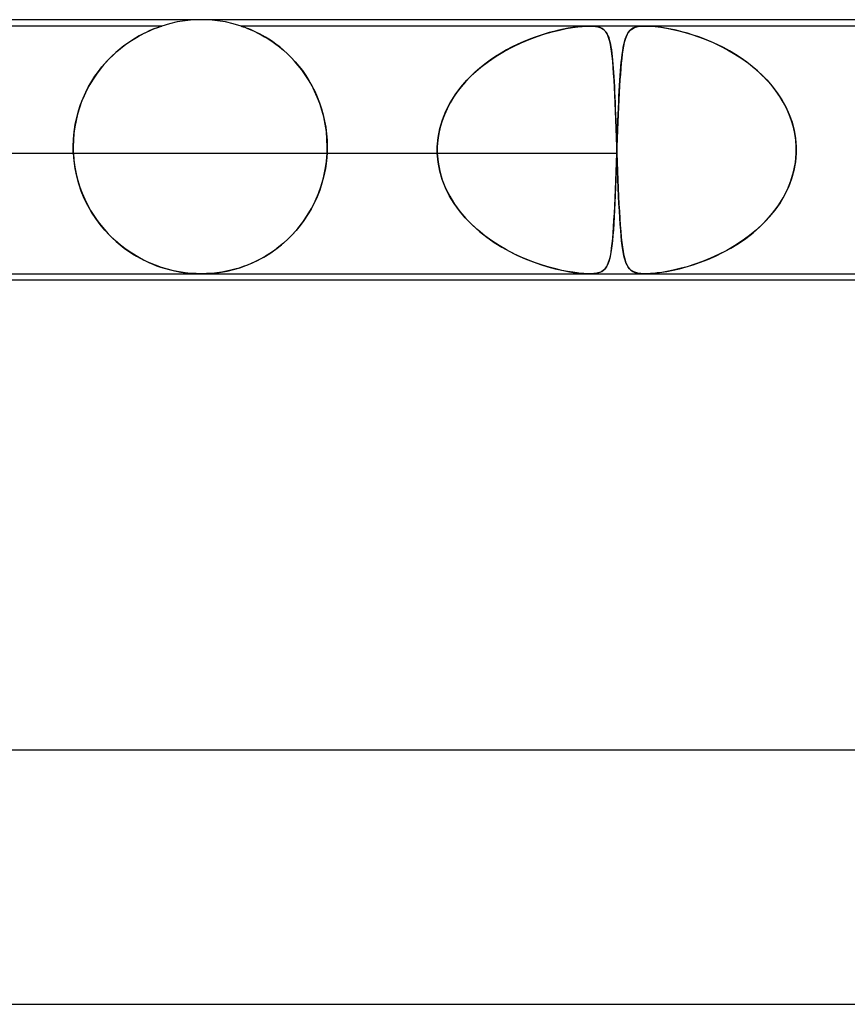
# Model space of a CAD drawing. Header units: millimetres. Extents: x -485 to 485, y -2 to 310.
# Tile 56 of 82: x 105 to 118, y 294 to 310. Entities that reach past the tile are written whole.
import ezdxf

# ---------------------------------------------------------------- set-up
doc = ezdxf.new("R2010")
doc.units = ezdxf.units.MM
doc.layers.add('HIDDEN', color=7, linetype='Continuous')
doc.layers.add('THICK', color=7, linetype='Continuous')

msp = doc.modelspace()

# ---------------------------------------------------------------- linework, layer by layer
at = {"layer": 'HIDDEN'}
for p, q in [((108, 310), (107.873, 309.996)), ((108.127, 309.996), (108, 310)), ((107.376, 309.9), (81.624, 309.9)), ((107.266, 309.861), (107.224, 309.844)), ((107.224, 309.844), (107.262, 309.859)), ((107.262, 309.859), (107.299, 309.873)), ((107.301, 309.874), (107.266, 309.861)), ((107.299, 309.873), (107.33, 309.884)), ((107.33, 309.884), (107.301, 309.874)), ((107.33, 309.884), (107.355, 309.893)), ((107.35, 309.892), (107.33, 309.884)), ((107.365, 309.896), (107.35, 309.892)), ((107.355, 309.893), (107.37, 309.898)), ((107.373, 309.899), (107.365, 309.896)), ((107.37, 309.898), (107.375, 309.9)), ((107.375, 309.9), (107.373, 309.899)), ((107.497, 309.936), (107.376, 309.9)), ((107.621, 309.964), (107.497, 309.936)), ((107.747, 309.984), (107.621, 309.964)), ((107.873, 309.996), (107.747, 309.984)), ((108.253, 309.984), (108.127, 309.996)), ((108.379, 309.964), (108.253, 309.984)), ((108.503, 309.936), (108.379, 309.964)), ((108.624, 309.9), (108.503, 309.936)), ((108.628, 309.899), (108.624, 309.9)), ((108.624, 309.9), (108.628, 309.899)), ((114.993, 309.9), (108.624, 309.9)), ((108.638, 309.895), (108.628, 309.899)), ((108.628, 309.899), (108.639, 309.895)), ((108.656, 309.889), (108.638, 309.895)), ((108.639, 309.895), (108.657, 309.889)), ((108.681, 309.88), (108.656, 309.889)), ((108.657, 309.889), (108.682, 309.88)), ((108.711, 309.869), (108.681, 309.88)), ((108.682, 309.88), (108.715, 309.867)), ((108.747, 309.855), (108.711, 309.869)), ((108.715, 309.867), (108.754, 309.852)), ((108.786, 309.839), (108.747, 309.855)), ((108.754, 309.852), (108.797, 309.834)), ((113.705, 309.851), (113.629, 309.835)), ((113.639, 309.837), (113.745, 309.859)), ((113.779, 309.865), (113.705, 309.851)), ((113.745, 309.859), (113.843, 309.876)), ((113.851, 309.877), (113.779, 309.865)), ((113.843, 309.876), (113.927, 309.888)), ((113.921, 309.887), (113.851, 309.877)), ((113.988, 309.894), (113.921, 309.887)), ((113.927, 309.888), (113.999, 309.895)), ((114.05, 309.898), (113.988, 309.894)), ((113.999, 309.895), (114.059, 309.899)), ((114.107, 309.9), (114.05, 309.898)), ((114.059, 309.899), (114.113, 309.9)), ((114.155, 309.899), (114.107, 309.9)), ((114.113, 309.9), (114.163, 309.898)), ((114.199, 309.895), (114.155, 309.899)), ((114.163, 309.898), (114.206, 309.894)), ((114.241, 309.888), (114.199, 309.895)), ((114.206, 309.894), (114.244, 309.887)), ((114.279, 309.876), (114.241, 309.888)), ((114.244, 309.887), (114.276, 309.877)), ((114.276, 309.877), (114.303, 309.865)), ((114.314, 309.859), (114.279, 309.876)), ((114.303, 309.865), (114.326, 309.851)), ((114.344, 309.837), (114.314, 309.859)), ((114.326, 309.851), (114.346, 309.835)), ((114.768, 309.846), (114.744, 309.824)), ((114.753, 309.833), (114.777, 309.852)), ((114.797, 309.865), (114.768, 309.846)), ((114.777, 309.852), (114.805, 309.868)), ((114.833, 309.88), (114.797, 309.865)), ((114.805, 309.868), (114.839, 309.882)), ((114.877, 309.891), (114.833, 309.88)), ((114.839, 309.882), (114.881, 309.892)), ((114.931, 309.898), (114.877, 309.891)), ((114.881, 309.892), (114.931, 309.898)), ((114.994, 309.9), (114.931, 309.898)), ((114.931, 309.898), (114.992, 309.9)), ((114.992, 309.9), (115.065, 309.898)), ((133.202, 309.9), (114.993, 309.9)), ((115.064, 309.898), (114.994, 309.9)), ((115.141, 309.892), (115.064, 309.898)), ((115.065, 309.898), (115.147, 309.891)), ((115.221, 309.882), (115.141, 309.892)), ((115.147, 309.891), (115.235, 309.88)), ((115.306, 309.868), (115.221, 309.882)), ((115.235, 309.88), (115.328, 309.865)), ((115.392, 309.852), (115.306, 309.868)), ((115.328, 309.865), (115.423, 309.846)), ((115.48, 309.833), (115.392, 309.852)), ((115.423, 309.846), (115.519, 309.824)), ((106.898, 309.672), (106.952, 309.706)), ((106.962, 309.711), (106.902, 309.674)), ((106.952, 309.706), (107.004, 309.736)), ((107.02, 309.745), (106.962, 309.711)), ((107.004, 309.736), (107.054, 309.763)), ((107.075, 309.774), (107.02, 309.745)), ((107.054, 309.763), (107.101, 309.788)), ((107.128, 309.801), (107.075, 309.774)), ((107.101, 309.788), (107.145, 309.809)), ((107.178, 309.824), (107.128, 309.801)), ((107.145, 309.809), (107.185, 309.827)), ((107.224, 309.844), (107.178, 309.824)), ((107.185, 309.827), (107.224, 309.844)), ((108.827, 309.82), (108.786, 309.839)), ((108.797, 309.834), (108.843, 309.813)), ((108.87, 309.8), (108.827, 309.82)), ((108.843, 309.813), (108.891, 309.789)), ((108.914, 309.778), (108.87, 309.8)), ((108.891, 309.789), (108.943, 309.763)), ((108.962, 309.752), (108.914, 309.778)), ((108.943, 309.763), (108.996, 309.732)), ((109.012, 309.723), (108.962, 309.752)), ((108.996, 309.732), (109.053, 309.698)), ((109.064, 309.691), (109.012, 309.723)), ((109.053, 309.698), (109.111, 309.66)), ((109.119, 309.655), (109.064, 309.691)), ((113.035, 309.637), (113.163, 309.69)), ((113.24, 309.719), (113.156, 309.688)), ((113.163, 309.69), (113.288, 309.737)), ((113.322, 309.748), (113.24, 309.719)), ((113.288, 309.737), (113.409, 309.776)), ((113.401, 309.773), (113.322, 309.748)), ((113.478, 309.796), (113.401, 309.773)), ((113.409, 309.776), (113.526, 309.809)), ((113.553, 309.816), (113.478, 309.796)), ((113.526, 309.809), (113.639, 309.837)), ((113.629, 309.835), (113.553, 309.816)), ((114.369, 309.809), (114.344, 309.837)), ((114.346, 309.835), (114.363, 309.816)), ((114.363, 309.816), (114.378, 309.796)), ((114.39, 309.776), (114.369, 309.809)), ((114.378, 309.796), (114.392, 309.773)), ((114.408, 309.737), (114.39, 309.776)), ((114.392, 309.773), (114.404, 309.748)), ((114.404, 309.748), (114.415, 309.719)), ((114.424, 309.69), (114.408, 309.737)), ((114.415, 309.719), (114.425, 309.688)), ((114.438, 309.637), (114.424, 309.69)), ((114.665, 309.653), (114.676, 309.692)), ((114.689, 309.73), (114.674, 309.687)), ((114.676, 309.692), (114.688, 309.728)), ((114.688, 309.728), (114.702, 309.759)), ((114.705, 309.766), (114.689, 309.73)), ((114.702, 309.759), (114.717, 309.787)), ((114.723, 309.797), (114.705, 309.766)), ((114.717, 309.787), (114.733, 309.811)), ((114.744, 309.824), (114.723, 309.797)), ((114.733, 309.811), (114.753, 309.833)), ((115.568, 309.811), (115.48, 309.833)), ((115.519, 309.824), (115.618, 309.797)), ((115.654, 309.787), (115.568, 309.811)), ((115.618, 309.797), (115.723, 309.766)), ((115.744, 309.759), (115.654, 309.787)), ((115.723, 309.766), (115.831, 309.73)), ((115.836, 309.728), (115.744, 309.759)), ((115.831, 309.73), (115.943, 309.687)), ((115.93, 309.692), (115.836, 309.728)), ((116.027, 309.653), (115.93, 309.692)), ((106.715, 309.537), (106.652, 309.483)), ((106.667, 309.497), (106.727, 309.547)), ((106.778, 309.587), (106.715, 309.537)), ((106.727, 309.547), (106.785, 309.593)), ((106.841, 309.633), (106.778, 309.587)), ((106.785, 309.593), (106.842, 309.634)), ((106.902, 309.674), (106.841, 309.633)), ((106.842, 309.634), (106.898, 309.672)), ((109.111, 309.66), (109.171, 309.617)), ((109.175, 309.615), (109.119, 309.655)), ((109.171, 309.617), (109.232, 309.571)), ((109.233, 309.571), (109.175, 309.615)), ((109.232, 309.571), (109.294, 309.52)), ((109.291, 309.522), (109.233, 309.571)), ((112.774, 309.506), (112.905, 309.575)), ((112.896, 309.571), (112.808, 309.524)), ((112.984, 309.613), (112.896, 309.571)), ((112.905, 309.575), (113.035, 309.637)), ((113.07, 309.652), (112.984, 309.613)), ((113.156, 309.688), (113.07, 309.652)), ((114.425, 309.688), (114.434, 309.652)), ((114.434, 309.652), (114.443, 309.613)), ((114.45, 309.575), (114.438, 309.637)), ((114.443, 309.613), (114.451, 309.571)), ((114.46, 309.506), (114.45, 309.575)), ((114.451, 309.571), (114.458, 309.524)), ((114.636, 309.509), (114.645, 309.561)), ((114.649, 309.585), (114.639, 309.525)), ((114.645, 309.561), (114.654, 309.609)), ((114.661, 309.639), (114.649, 309.585)), ((114.654, 309.609), (114.665, 309.653)), ((114.674, 309.687), (114.661, 309.639)), ((115.943, 309.687), (116.058, 309.639)), ((116.124, 309.609), (116.027, 309.653)), ((116.058, 309.639), (116.174, 309.585)), ((116.221, 309.561), (116.124, 309.609)), ((116.174, 309.585), (116.288, 309.525)), ((116.317, 309.509), (116.221, 309.561)), ((106.49, 309.322), (106.549, 309.385)), ((106.589, 309.424), (106.526, 309.361)), ((106.549, 309.385), (106.608, 309.443)), ((106.652, 309.483), (106.589, 309.424)), ((106.608, 309.443), (106.667, 309.497)), ((109.35, 309.469), (109.291, 309.522)), ((109.294, 309.52), (109.355, 309.464)), ((109.41, 309.411), (109.35, 309.469)), ((109.355, 309.464), (109.416, 309.404)), ((109.469, 309.348), (109.41, 309.411)), ((109.416, 309.404), (109.477, 309.339)), ((112.521, 309.344), (112.645, 309.428)), ((112.632, 309.42), (112.547, 309.362)), ((112.719, 309.474), (112.632, 309.42)), ((112.645, 309.428), (112.774, 309.506)), ((112.808, 309.524), (112.719, 309.474)), ((114.458, 309.524), (114.465, 309.474)), ((114.47, 309.428), (114.46, 309.506)), ((114.465, 309.474), (114.471, 309.42)), ((114.478, 309.344), (114.47, 309.428)), ((114.471, 309.42), (114.477, 309.362)), ((114.62, 309.389), (114.613, 309.313)), ((114.614, 309.331), (114.621, 309.394)), ((114.629, 309.459), (114.62, 309.389)), ((114.621, 309.394), (114.628, 309.453)), ((114.628, 309.453), (114.636, 309.509)), ((114.639, 309.525), (114.629, 309.459)), ((116.288, 309.525), (116.4, 309.459)), ((116.411, 309.453), (116.317, 309.509)), ((116.4, 309.459), (116.51, 309.389)), ((116.502, 309.394), (116.411, 309.453)), ((116.591, 309.331), (116.502, 309.394)), ((116.51, 309.389), (116.615, 309.313)), ((106.378, 309.185), (106.433, 309.256)), ((106.465, 309.294), (106.406, 309.221)), ((106.433, 309.256), (106.49, 309.322)), ((106.526, 309.361), (106.465, 309.294)), ((109.526, 309.281), (109.469, 309.348)), ((109.477, 309.339), (109.535, 309.271)), ((109.582, 309.21), (109.526, 309.281)), ((109.535, 309.271), (109.591, 309.198)), ((112.288, 309.153), (112.401, 309.252)), ((112.383, 309.237), (112.305, 309.169)), ((112.464, 309.301), (112.383, 309.237)), ((112.401, 309.252), (112.521, 309.344)), ((112.547, 309.362), (112.464, 309.301)), ((114.477, 309.362), (114.482, 309.301)), ((114.486, 309.252), (114.478, 309.344)), ((114.482, 309.301), (114.487, 309.237)), ((114.493, 309.153), (114.486, 309.252)), ((114.487, 309.237), (114.492, 309.169)), ((114.605, 309.231), (114.599, 309.144)), ((114.602, 309.194), (114.608, 309.264)), ((114.613, 309.313), (114.605, 309.231)), ((114.608, 309.264), (114.614, 309.331)), ((116.676, 309.264), (116.591, 309.331)), ((116.615, 309.313), (116.717, 309.231)), ((116.759, 309.194), (116.676, 309.264)), ((116.717, 309.231), (116.813, 309.144)), ((106.273, 309.03), (106.324, 309.11)), ((106.349, 309.145), (106.295, 309.065)), ((106.324, 309.11), (106.378, 309.185)), ((106.406, 309.221), (106.349, 309.145)), ((109.637, 309.133), (109.582, 309.21)), ((109.591, 309.198), (109.644, 309.122)), ((109.688, 309.053), (109.637, 309.133)), ((109.644, 309.122), (109.694, 309.043)), ((112.231, 309.098), (112.16, 309.023)), ((112.183, 309.048), (112.288, 309.153)), ((112.305, 309.169), (112.231, 309.098)), ((114.492, 309.169), (114.496, 309.098)), ((114.499, 309.048), (114.493, 309.153)), ((114.496, 309.098), (114.5, 309.023)), ((114.599, 309.144), (114.592, 309.051)), ((114.592, 309.043), (114.597, 309.12)), ((114.597, 309.12), (114.602, 309.194)), ((116.838, 309.12), (116.759, 309.194)), ((116.813, 309.144), (116.905, 309.051)), ((116.913, 309.043), (116.838, 309.12)), ((106.179, 308.858), (106.224, 308.946)), ((106.244, 308.981), (106.197, 308.894)), ((106.224, 308.946), (106.273, 309.03)), ((106.295, 309.065), (106.244, 308.981)), ((109.738, 308.967), (109.688, 309.053)), ((109.694, 309.043), (109.741, 308.96)), ((109.784, 308.877), (109.738, 308.967)), ((109.741, 308.96), (109.785, 308.874)), ((111.997, 308.817), (112.085, 308.936)), ((112.092, 308.944), (112.029, 308.863)), ((112.085, 308.936), (112.183, 309.048)), ((112.16, 309.023), (112.092, 308.944)), ((114.505, 308.936), (114.499, 309.048)), ((114.5, 309.023), (114.504, 308.944)), ((114.504, 308.944), (114.508, 308.863)), ((114.51, 308.817), (114.505, 308.936)), ((114.586, 308.953), (114.58, 308.85)), ((114.582, 308.878), (114.587, 308.962)), ((114.592, 309.051), (114.586, 308.953)), ((114.587, 308.962), (114.592, 309.043)), ((116.905, 309.051), (116.991, 308.953)), ((116.983, 308.962), (116.913, 309.043)), ((117.049, 308.878), (116.983, 308.962)), ((116.991, 308.953), (117.069, 308.85)), ((106.098, 308.667), (106.137, 308.764)), ((106.153, 308.803), (106.114, 308.71)), ((106.137, 308.764), (106.179, 308.858)), ((106.197, 308.894), (106.153, 308.803)), ((109.826, 308.782), (109.784, 308.877)), ((109.785, 308.874), (109.825, 308.785)), ((109.825, 308.785), (109.861, 308.693)), ((109.865, 308.683), (109.826, 308.782)), ((111.97, 308.778), (111.917, 308.69)), ((111.918, 308.692), (111.997, 308.817)), ((112.029, 308.863), (111.97, 308.778)), ((114.508, 308.863), (114.512, 308.778)), ((114.516, 308.692), (114.51, 308.817)), ((114.512, 308.778), (114.516, 308.69)), ((114.573, 308.7), (114.577, 308.791)), ((114.58, 308.85), (114.575, 308.741)), ((114.577, 308.791), (114.582, 308.878)), ((117.11, 308.791), (117.049, 308.878)), ((117.069, 308.85), (117.141, 308.741)), ((117.165, 308.7), (117.11, 308.791)), ((106.08, 308.613), (106.05, 308.514)), ((106.065, 308.565), (106.098, 308.667)), ((106.114, 308.71), (106.08, 308.613)), ((109.861, 308.693), (109.892, 308.599)), ((109.898, 308.578), (109.865, 308.683)), ((111.851, 308.561), (111.918, 308.692)), ((111.917, 308.69), (111.869, 308.598)), ((114.521, 308.561), (114.516, 308.692)), ((114.516, 308.69), (114.519, 308.598)), ((114.569, 308.627), (114.564, 308.509)), ((114.564, 308.509), (114.568, 308.606)), ((114.568, 308.606), (114.573, 308.7)), ((114.575, 308.741), (114.569, 308.627)), ((117.141, 308.741), (117.204, 308.627)), ((117.215, 308.606), (117.165, 308.7)), ((117.204, 308.627), (117.258, 308.509)), ((117.258, 308.509), (117.215, 308.606)), ((106.013, 308.348), (106.036, 308.458)), ((106.05, 308.514), (106.026, 308.414)), ((106.036, 308.458), (106.065, 308.565)), ((109.892, 308.599), (109.919, 308.503)), ((109.927, 308.47), (109.898, 308.578)), ((109.919, 308.503), (109.941, 308.405)), ((109.951, 308.357), (109.927, 308.47)), ((111.827, 308.504), (111.79, 308.407)), ((111.797, 308.425), (111.851, 308.561)), ((111.869, 308.598), (111.827, 308.504)), ((114.519, 308.598), (114.523, 308.504)), ((114.526, 308.425), (114.521, 308.561)), ((114.523, 308.504), (114.526, 308.407)), ((114.564, 308.509), (114.559, 308.385)), ((114.56, 308.41), (114.564, 308.509)), ((117.295, 308.41), (117.258, 308.509)), ((117.258, 308.509), (117.303, 308.385)), ((106.006, 308.312), (105.992, 308.209)), ((105.995, 308.234), (106.013, 308.348)), ((106.026, 308.414), (106.006, 308.312)), ((109.941, 308.405), (109.959, 308.306)), ((109.968, 308.24), (109.951, 308.357)), ((109.959, 308.306), (109.972, 308.205)), ((111.761, 308.308), (111.738, 308.206)), ((111.755, 308.286), (111.797, 308.425)), ((111.79, 308.407), (111.761, 308.308)), ((114.531, 308.286), (114.526, 308.425)), ((114.526, 308.407), (114.53, 308.308)), ((114.53, 308.308), (114.534, 308.206)), ((114.552, 308.208), (114.556, 308.31)), ((114.559, 308.385), (114.554, 308.259)), ((114.556, 308.31), (114.56, 308.41)), ((117.324, 308.31), (117.295, 308.41)), ((117.303, 308.385), (117.336, 308.259)), ((117.347, 308.208), (117.324, 308.31)), ((105.992, 308.209), (105.984, 308.104)), ((105.985, 308.118), (105.995, 308.234)), ((109.978, 308.121), (109.968, 308.24)), ((109.972, 308.205), (109.979, 308.103)), ((111.716, 308), (111.728, 308.144)), ((111.738, 308.206), (111.723, 308.103)), ((111.728, 308.144), (111.755, 308.286)), ((114.536, 308.144), (114.531, 308.286)), ((114.534, 308.206), (114.537, 308.103)), ((114.541, 308), (114.536, 308.144)), ((114.548, 308.104), (114.552, 308.208)), ((114.554, 308.259), (114.549, 308.131)), ((117.336, 308.259), (117.359, 308.131)), ((117.362, 308.104), (117.347, 308.208)), ((105.981, 308), (105.985, 308.118)), ((105.984, 308.104), (105.981, 308)), ((105.981, 308), (105.981, 307.983)), ((105.981, 307.983), (105.981, 308)), ((109.982, 308), (109.978, 308.121)), ((109.979, 308.103), (109.982, 308)), ((109.982, 307.983), (109.982, 308)), ((109.982, 308), (109.982, 307.983)), ((111.715, 307.983), (111.716, 308)), ((111.716, 308), (111.715, 307.983)), ((111.723, 308.103), (111.716, 308)), ((114.537, 308.103), (114.541, 308)), ((114.541, 308), (114.541, 307.983)), ((114.541, 307.983), (114.541, 308)), ((114.549, 308.131), (114.544, 308)), ((114.544, 308), (114.548, 308.104)), ((114.544, 308), (114.544, 307.983)), ((114.544, 307.983), (114.544, 308)), ((117.359, 308.131), (117.369, 308)), ((117.369, 308), (117.362, 308.104)), ((117.37, 307.983), (117.369, 308)), ((117.369, 308), (117.37, 307.983)), ((95.447, 307.9), (111.716, 307.9)), ((98.276, 307.9), (114.544, 307.9)), ((105.981, 307.983), (105.981, 307.967)), ((105.981, 307.967), (105.981, 307.983)), ((105.981, 307.967), (105.982, 307.95)), ((105.982, 307.95), (105.981, 307.967)), ((105.982, 307.95), (105.982, 307.933)), ((105.982, 307.934), (105.982, 307.95)), ((105.983, 307.917), (105.982, 307.934)), ((105.982, 307.933), (105.983, 307.917)), ((105.983, 307.917), (105.984, 307.9)), ((105.984, 307.9), (105.983, 307.917)), ((105.994, 307.778), (105.984, 307.9)), ((105.984, 307.9), (105.992, 307.788)), ((109.979, 307.9), (109.969, 307.778)), ((109.969, 307.769), (109.979, 307.9)), ((109.979, 307.9), (109.98, 307.917)), ((109.98, 307.917), (109.979, 307.9)), ((109.98, 307.917), (109.981, 307.933)), ((109.981, 307.933), (109.98, 307.917)), ((109.981, 307.95), (109.982, 307.967)), ((109.982, 307.967), (109.981, 307.95)), ((109.981, 307.933), (109.981, 307.95)), ((109.981, 307.95), (109.981, 307.933)), ((109.982, 307.967), (109.982, 307.983)), ((109.982, 307.983), (109.982, 307.967)), ((111.715, 307.967), (111.715, 307.983)), ((111.715, 307.983), (111.715, 307.967)), ((111.715, 307.95), (111.715, 307.967)), ((111.715, 307.967), (111.715, 307.95)), ((111.715, 307.933), (111.715, 307.95)), ((111.715, 307.95), (111.715, 307.933)), ((111.715, 307.917), (111.715, 307.933)), ((111.715, 307.933), (111.715, 307.917)), ((111.716, 307.9), (111.715, 307.917)), ((111.715, 307.917), (111.716, 307.9)), ((111.728, 307.758), (111.716, 307.9)), ((111.716, 307.9), (111.728, 307.759)), ((114.541, 307.9), (114.536, 307.763)), ((114.536, 307.752), (114.541, 307.9)), ((114.541, 307.983), (114.542, 307.967)), ((114.542, 307.967), (114.541, 307.983)), ((114.542, 307.933), (114.541, 307.917)), ((114.541, 307.917), (114.542, 307.933)), ((114.541, 307.917), (114.541, 307.9)), ((114.541, 307.9), (114.541, 307.917)), ((114.542, 307.967), (114.542, 307.95)), ((114.542, 307.95), (114.542, 307.967)), ((114.542, 307.95), (114.543, 307.933)), ((114.543, 307.95), (114.542, 307.933)), ((114.543, 307.933), (114.542, 307.95)), ((114.542, 307.933), (114.543, 307.95)), ((114.544, 307.983), (114.543, 307.967)), ((114.543, 307.967), (114.544, 307.983)), ((114.543, 307.967), (114.543, 307.95)), ((114.543, 307.95), (114.543, 307.967)), ((114.543, 307.933), (114.544, 307.917)), ((114.544, 307.917), (114.543, 307.933)), ((114.544, 307.917), (114.544, 307.9)), ((114.544, 307.9), (114.544, 307.917)), ((114.544, 307.9), (114.549, 307.759)), ((114.549, 307.758), (114.544, 307.9)), ((117.356, 307.752), (117.369, 307.9)), ((117.369, 307.9), (117.358, 307.763)), ((117.369, 307.9), (117.37, 307.917)), ((117.37, 307.917), (117.369, 307.9)), ((117.37, 307.967), (117.37, 307.983)), ((117.37, 307.983), (117.37, 307.967)), ((117.37, 307.95), (117.37, 307.967)), ((117.37, 307.967), (117.37, 307.95)), ((117.37, 307.933), (117.37, 307.95)), ((117.37, 307.95), (117.37, 307.933)), ((117.37, 307.917), (117.37, 307.933)), ((117.37, 307.933), (117.37, 307.917)), ((105.992, 307.788), (106.007, 307.679)), ((106.011, 307.656), (105.994, 307.778)), ((106.007, 307.679), (106.028, 307.571)), ((109.949, 307.64), (109.969, 307.769)), ((109.969, 307.778), (109.953, 307.658)), ((111.728, 307.759), (111.754, 307.618)), ((111.754, 307.618), (111.728, 307.758)), ((114.536, 307.763), (114.531, 307.627)), ((114.531, 307.606), (114.536, 307.752)), ((114.549, 307.759), (114.555, 307.618)), ((114.555, 307.618), (114.549, 307.758)), ((117.328, 307.606), (117.356, 307.752)), ((117.358, 307.763), (117.333, 307.627)), ((106.036, 307.536), (106.011, 307.656)), ((106.028, 307.571), (106.055, 307.466)), ((106.069, 307.417), (106.036, 307.536)), ((109.929, 307.541), (109.899, 307.427)), ((109.922, 307.511), (109.949, 307.64)), ((109.953, 307.658), (109.929, 307.541)), ((111.794, 307.483), (111.754, 307.618)), ((111.754, 307.618), (111.794, 307.481)), ((114.525, 307.464), (114.531, 307.606)), ((114.531, 307.627), (114.526, 307.494)), ((114.555, 307.618), (114.56, 307.481)), ((114.56, 307.483), (114.555, 307.618)), ((117.286, 307.464), (117.328, 307.606)), ((117.333, 307.627), (117.296, 307.494)), ((106.055, 307.466), (106.086, 307.365)), ((106.109, 307.3), (106.069, 307.417)), ((109.842, 307.262), (109.886, 307.385)), ((109.899, 307.427), (109.863, 307.317)), ((109.886, 307.385), (109.922, 307.511)), ((111.845, 307.351), (111.794, 307.483)), ((111.794, 307.481), (111.847, 307.348)), ((114.52, 307.327), (114.525, 307.464)), ((114.526, 307.494), (114.522, 307.365)), ((114.565, 307.351), (114.56, 307.483)), ((114.56, 307.481), (114.565, 307.348)), ((117.23, 307.327), (117.286, 307.464)), ((117.296, 307.494), (117.247, 307.365)), ((106.086, 307.365), (106.122, 307.267)), ((106.156, 307.187), (106.109, 307.3)), ((106.122, 307.267), (106.162, 307.174)), ((109.822, 307.212), (109.777, 307.112)), ((109.791, 307.142), (109.842, 307.262)), ((109.863, 307.317), (109.822, 307.212)), ((111.909, 307.224), (111.845, 307.351)), ((111.847, 307.348), (111.911, 307.22)), ((111.982, 307.104), (111.909, 307.224)), ((111.911, 307.22), (111.987, 307.096)), ((114.517, 307.239), (114.512, 307.118)), ((114.515, 307.196), (114.52, 307.327)), ((114.522, 307.365), (114.517, 307.239)), ((114.571, 307.224), (114.565, 307.351)), ((114.565, 307.348), (114.571, 307.22)), ((114.577, 307.104), (114.571, 307.224)), ((114.571, 307.22), (114.577, 307.096)), ((117.186, 307.239), (117.115, 307.118)), ((117.163, 307.196), (117.23, 307.327)), ((117.247, 307.365), (117.186, 307.239)), ((106.21, 307.077), (106.156, 307.187)), ((106.162, 307.174), (106.206, 307.084)), ((106.206, 307.084), (106.254, 306.998)), ((106.27, 306.972), (106.21, 307.077)), ((109.777, 307.112), (109.727, 307.017)), ((109.732, 307.027), (109.791, 307.142)), ((112.065, 306.989), (111.982, 307.104)), ((111.987, 307.096), (112.073, 306.979)), ((114.504, 306.955), (114.51, 307.072)), ((114.512, 307.118), (114.506, 307.003)), ((114.51, 307.072), (114.515, 307.196)), ((114.583, 306.989), (114.577, 307.104)), ((114.577, 307.096), (114.584, 306.979)), ((116.997, 306.955), (117.084, 307.072)), ((117.115, 307.118), (117.034, 307.003)), ((117.084, 307.072), (117.163, 307.196)), ((106.254, 306.998), (106.304, 306.917)), ((106.335, 306.872), (106.27, 306.972)), ((106.304, 306.917), (106.358, 306.839)), ((109.596, 306.812), (109.667, 306.917)), ((109.673, 306.926), (109.616, 306.84)), ((109.667, 306.917), (109.732, 307.027)), ((109.727, 307.017), (109.673, 306.926)), ((112.155, 306.881), (112.065, 306.989)), ((112.073, 306.979), (112.167, 306.868)), ((114.498, 306.845), (114.504, 306.955)), ((114.506, 307.003), (114.501, 306.894)), ((114.589, 306.881), (114.583, 306.989)), ((114.584, 306.979), (114.59, 306.868)), ((116.901, 306.845), (116.997, 306.955)), ((117.034, 307.003), (116.945, 306.894)), ((106.405, 306.776), (106.335, 306.872)), ((106.358, 306.839), (106.414, 306.766)), ((106.481, 306.685), (106.405, 306.776)), ((106.414, 306.766), (106.472, 306.696)), ((109.556, 306.759), (109.494, 306.683)), ((109.519, 306.713), (109.596, 306.812)), ((109.616, 306.84), (109.556, 306.759)), ((112.253, 306.78), (112.155, 306.881)), ((112.167, 306.868), (112.27, 306.764)), ((112.357, 306.685), (112.253, 306.78)), ((112.27, 306.764), (112.379, 306.666)), ((114.495, 306.791), (114.489, 306.693)), ((114.492, 306.741), (114.498, 306.845)), ((114.501, 306.894), (114.495, 306.791)), ((114.596, 306.78), (114.589, 306.881)), ((114.59, 306.868), (114.597, 306.764)), ((114.604, 306.685), (114.596, 306.78)), ((114.597, 306.764), (114.605, 306.666)), ((116.848, 306.791), (116.744, 306.693)), ((116.797, 306.741), (116.901, 306.845)), ((116.945, 306.894), (116.848, 306.791)), ((106.472, 306.696), (106.532, 306.63)), ((106.56, 306.601), (106.481, 306.685)), ((106.532, 306.63), (106.593, 306.568)), ((106.642, 306.522), (106.56, 306.601)), ((109.351, 306.534), (109.437, 306.62)), ((109.429, 306.611), (109.361, 306.544)), ((109.494, 306.683), (109.429, 306.611)), ((109.437, 306.62), (109.519, 306.713)), ((112.465, 306.597), (112.357, 306.685)), ((112.379, 306.666), (112.494, 306.576)), ((112.577, 306.517), (112.465, 306.597)), ((114.482, 306.603), (114.474, 306.518)), ((114.478, 306.557), (114.485, 306.645)), ((114.489, 306.693), (114.482, 306.603)), ((114.485, 306.645), (114.492, 306.741)), ((114.611, 306.597), (114.604, 306.685)), ((114.605, 306.666), (114.613, 306.576)), ((114.619, 306.517), (114.611, 306.597)), ((116.634, 306.603), (116.519, 306.518)), ((116.574, 306.557), (116.688, 306.645)), ((116.744, 306.693), (116.634, 306.603)), ((116.688, 306.645), (116.797, 306.741)), ((106.593, 306.568), (106.657, 306.509)), ((106.728, 306.45), (106.642, 306.522)), ((106.657, 306.509), (106.721, 306.455)), ((106.721, 306.455), (106.786, 306.405)), ((106.816, 306.383), (106.728, 306.45)), ((109.171, 306.385), (109.262, 306.456)), ((109.292, 306.481), (109.221, 306.423)), ((109.262, 306.456), (109.351, 306.534)), ((109.361, 306.544), (109.292, 306.481)), ((112.494, 306.576), (112.612, 306.493)), ((112.691, 306.443), (112.577, 306.517)), ((112.612, 306.493), (112.733, 306.418)), ((112.806, 306.376), (112.691, 306.443)), ((114.466, 306.44), (114.456, 306.368)), ((114.461, 306.404), (114.47, 306.477)), ((114.474, 306.518), (114.466, 306.44)), ((114.47, 306.477), (114.478, 306.557)), ((114.613, 306.576), (114.622, 306.493)), ((114.628, 306.443), (114.619, 306.517)), ((114.622, 306.493), (114.632, 306.418)), ((114.638, 306.376), (114.628, 306.443)), ((116.399, 306.44), (116.274, 306.368)), ((116.338, 306.404), (116.457, 306.477)), ((116.519, 306.518), (116.399, 306.44)), ((116.457, 306.477), (116.574, 306.557)), ((106.786, 306.405), (106.85, 306.358)), ((106.905, 306.322), (106.816, 306.383)), ((106.85, 306.358), (106.915, 306.315)), ((106.997, 306.266), (106.905, 306.322)), ((106.915, 306.315), (106.98, 306.276)), ((108.985, 306.263), (109.079, 306.32)), ((109.079, 306.32), (109.008, 306.276)), ((109.079, 306.32), (109.171, 306.385)), ((109.15, 306.369), (109.079, 306.32)), ((109.221, 306.423), (109.15, 306.369)), ((112.733, 306.418), (112.856, 306.35)), ((112.922, 306.316), (112.806, 306.376)), ((112.856, 306.35), (112.979, 306.288)), ((113.037, 306.262), (112.922, 306.316)), ((112.979, 306.288), (113.102, 306.234)), ((114.445, 306.303), (114.433, 306.244)), ((114.441, 306.279), (114.452, 306.338)), ((114.456, 306.368), (114.445, 306.303)), ((114.452, 306.338), (114.461, 306.404)), ((114.632, 306.418), (114.642, 306.35)), ((114.648, 306.316), (114.638, 306.376)), ((114.642, 306.35), (114.654, 306.288)), ((114.66, 306.262), (114.648, 306.316)), ((114.654, 306.288), (114.667, 306.234)), ((116.147, 306.303), (116.019, 306.244)), ((116.098, 306.279), (116.218, 306.338)), ((116.274, 306.368), (116.147, 306.303)), ((116.218, 306.338), (116.338, 306.404)), ((106.98, 306.276), (107.044, 306.24)), ((107.089, 306.217), (106.997, 306.266)), ((107.044, 306.24), (107.108, 306.207)), ((107.183, 306.172), (107.089, 306.217)), ((107.108, 306.207), (107.171, 306.178)), ((107.171, 306.178), (107.233, 306.151)), ((107.277, 306.134), (107.183, 306.172)), ((107.233, 306.151), (107.295, 306.127)), ((107.371, 306.1), (107.277, 306.134)), ((107.295, 306.127), (107.354, 306.106)), ((108.604, 306.095), (108.701, 306.128)), ((108.727, 306.138), (108.659, 306.113)), ((108.701, 306.128), (108.796, 306.167)), ((108.796, 306.167), (108.727, 306.138)), ((108.796, 306.167), (108.89, 306.212)), ((108.866, 306.199), (108.796, 306.167)), ((108.936, 306.236), (108.866, 306.199)), ((108.89, 306.212), (108.985, 306.263)), ((109.008, 306.276), (108.936, 306.236)), ((113.151, 306.214), (113.037, 306.262)), ((113.102, 306.234), (113.224, 306.186)), ((113.263, 306.172), (113.151, 306.214)), ((113.224, 306.186), (113.343, 306.145)), ((113.373, 306.135), (113.263, 306.172)), ((113.343, 306.145), (113.459, 306.109)), ((113.479, 306.104), (113.373, 306.135)), ((114.38, 306.108), (114.398, 306.142)), ((114.402, 306.15), (114.383, 306.112)), ((114.398, 306.142), (114.414, 306.182)), ((114.418, 306.193), (114.402, 306.15)), ((114.414, 306.182), (114.428, 306.227)), ((114.433, 306.244), (114.418, 306.193)), ((114.428, 306.227), (114.441, 306.279)), ((114.673, 306.214), (114.66, 306.262)), ((114.667, 306.234), (114.682, 306.186)), ((114.687, 306.172), (114.673, 306.214)), ((114.682, 306.186), (114.699, 306.145)), ((114.704, 306.135), (114.687, 306.172)), ((114.699, 306.145), (114.718, 306.109)), ((114.722, 306.104), (114.704, 306.135)), ((115.636, 306.108), (115.747, 306.142)), ((115.77, 306.15), (115.651, 306.112)), ((115.747, 306.142), (115.862, 306.182)), ((115.893, 306.193), (115.77, 306.15)), ((115.862, 306.182), (115.979, 306.227)), ((116.019, 306.244), (115.893, 306.193)), ((115.979, 306.227), (116.098, 306.279)), ((107.354, 306.106), (107.416, 306.086)), ((107.465, 306.072), (107.371, 306.1)), ((107.416, 306.086), (107.491, 306.066)), ((107.559, 306.049), (107.465, 306.072)), ((107.491, 306.066), (107.579, 306.045)), ((107.652, 306.03), (107.559, 306.049)), ((107.579, 306.045), (107.678, 306.026)), ((107.743, 306.016), (107.652, 306.03)), ((107.678, 306.026), (107.783, 306.012)), ((107.831, 306.007), (107.743, 306.016)), ((107.783, 306.012), (107.891, 306.003)), ((107.916, 306.002), (107.831, 306.007)), ((107.891, 306.003), (107.999, 306)), ((107.998, 306), (107.916, 306.002)), ((108.08, 306.002), (107.998, 306)), ((107.999, 306), (108.108, 306.003)), ((108.162, 306.007), (108.08, 306.002)), ((108.108, 306.003), (108.211, 306.011)), ((108.243, 306.015), (108.162, 306.007)), ((108.211, 306.011), (108.309, 306.024)), ((108.321, 306.026), (108.243, 306.015)), ((108.309, 306.024), (108.408, 306.043)), ((108.395, 306.04), (108.321, 306.026)), ((108.463, 306.055), (108.395, 306.04)), ((108.408, 306.043), (108.507, 306.066)), ((108.528, 306.072), (108.463, 306.055)), ((108.507, 306.066), (108.604, 306.095)), ((108.593, 306.091), (108.528, 306.072)), ((108.659, 306.113), (108.593, 306.091)), ((113.459, 306.109), (113.57, 306.079)), ((113.581, 306.077), (113.479, 306.104)), ((113.57, 306.079), (113.675, 306.055)), ((113.677, 306.054), (113.581, 306.077)), ((113.675, 306.055), (113.771, 306.036)), ((113.768, 306.036), (113.677, 306.054)), ((113.849, 306.023), (113.768, 306.036)), ((113.771, 306.036), (113.854, 306.022)), ((113.917, 306.013), (113.849, 306.023)), ((113.854, 306.022), (113.923, 306.013)), ((113.975, 306.007), (113.917, 306.013)), ((113.923, 306.013), (113.98, 306.007)), ((114.024, 306.003), (113.975, 306.007)), ((113.98, 306.007), (114.027, 306.003)), ((114.068, 306.001), (114.024, 306.003)), ((114.027, 306.003), (114.069, 306.001)), ((114.109, 306), (114.068, 306.001)), ((114.069, 306.001), (114.109, 306)), ((114.146, 306.001), (114.109, 306)), ((114.109, 306), (114.146, 306.001)), ((114.18, 306.003), (114.146, 306.001)), ((114.146, 306.001), (114.18, 306.003)), ((114.212, 306.007), (114.18, 306.003)), ((114.18, 306.003), (114.211, 306.007)), ((114.211, 306.007), (114.243, 306.013)), ((114.243, 306.013), (114.212, 306.007)), ((114.243, 306.013), (114.275, 306.023)), ((114.275, 306.022), (114.243, 306.013)), ((114.275, 306.023), (114.306, 306.037)), ((114.306, 306.036), (114.275, 306.022)), ((114.335, 306.056), (114.306, 306.036)), ((114.306, 306.037), (114.334, 306.056)), ((114.334, 306.056), (114.359, 306.079)), ((114.361, 306.081), (114.335, 306.056)), ((114.359, 306.079), (114.38, 306.108)), ((114.383, 306.112), (114.361, 306.081)), ((114.718, 306.109), (114.741, 306.079)), ((114.743, 306.077), (114.722, 306.104)), ((114.741, 306.079), (114.766, 306.055)), ((114.767, 306.054), (114.743, 306.077)), ((114.766, 306.055), (114.796, 306.036)), ((114.795, 306.036), (114.767, 306.054)), ((114.825, 306.023), (114.795, 306.036)), ((114.796, 306.036), (114.827, 306.022)), ((114.856, 306.013), (114.825, 306.023)), ((114.827, 306.022), (114.859, 306.013)), ((114.888, 306.007), (114.856, 306.013)), ((114.859, 306.013), (114.891, 306.007)), ((114.921, 306.003), (114.888, 306.007)), ((114.891, 306.007), (114.922, 306.003)), ((114.955, 306.001), (114.921, 306.003)), ((114.922, 306.003), (114.956, 306.001)), ((114.992, 306), (114.955, 306.001)), ((114.956, 306.001), (114.992, 306)), ((114.992, 306), (115.032, 306.001)), ((115.033, 306.001), (114.992, 306)), ((115.032, 306.001), (115.075, 306.003)), ((115.076, 306.003), (115.033, 306.001)), ((115.075, 306.003), (115.124, 306.007)), ((115.124, 306.007), (115.076, 306.003)), ((115.124, 306.007), (115.181, 306.013)), ((115.181, 306.013), (115.124, 306.007)), ((115.181, 306.013), (115.251, 306.023)), ((115.25, 306.022), (115.181, 306.013)), ((115.333, 306.036), (115.25, 306.022)), ((115.251, 306.023), (115.333, 306.037)), ((115.333, 306.037), (115.428, 306.056)), ((115.43, 306.056), (115.333, 306.036)), ((115.428, 306.056), (115.529, 306.079)), ((115.537, 306.081), (115.43, 306.056)), ((115.529, 306.079), (115.636, 306.108)), ((115.651, 306.112), (115.537, 306.081))]:
    msp.add_line(p, q, dxfattribs=at)
at = {"layer": 'THICK'}
for p, q in [((268, 310), (-268, 310)), ((2, 306), (188.085, 306)), ((187.395, 305.9), (38.184, 305.9)), ((275.5, 298.5), (-275.5, 298.5)), ((1.751, 294.5), (193.566, 294.5))]:
    msp.add_line(p, q, dxfattribs=at)

doc.saveas('drawing.dxf')
